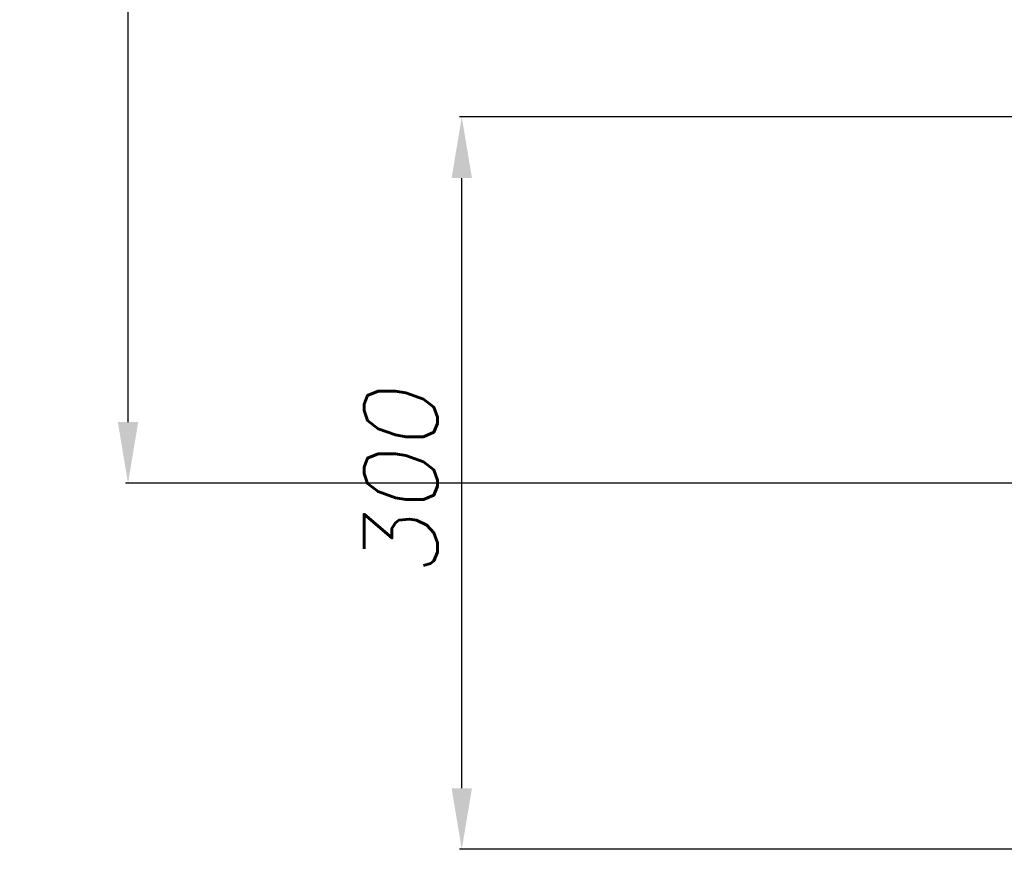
# Model space of a CAD drawing. Header units: millimetres. Extents: x 0 to 7560, y 0 to 5346.
# Tile 121 of 149: x 3343 to 3746, y 2020 to 2360. Entities that reach past the tile are written whole.
import ezdxf

# ---------------------------------------------------------------- set-up
doc = ezdxf.new("R2010")
doc.units = ezdxf.units.MM
doc.styles.add('ROMANS', font='romans.shx', dxfattribs={"oblique": 10, "bigfont": 'whgtxt.shx'})
doc.dimstyles.new('zeus', dxfattribs={"dimtxt": 30, "dimasz": 25, "dimexe": 1, "dimexo": 1, "dimgap": 10, "dimtad": 1, "dimdsep": 46, "dimtxsty": 'ROMANS', "dimcen": 0, "dimclrd": 1, "dimclre": 1, "dimclrt": 2, "dimazin": 2, "dimtfac": 1, "dimtmove": 0, "dimatfit": 3, "dimfxl": 1, "dimarcsym": 0})

# ---------------------------------------------------------------- blocks, each defined once
blk = doc.blocks.new('*D2344')
at = {"color": 1, "lineweight": -2, "ltscale": 0.3, "transparency": 16777216}
for p, q in [((3841.69, 2320.01), (3523.05, 2320.01)), ((3524.05, 2045.01), (3524.05, 2295.01)), ((3841.69, 2020.01), (3523.05, 2020.01))]:
    blk.add_line(p, q, dxfattribs=at)
at = {"color": 1, "ltscale": 0.3, "transparency": 16777216}
for points in [[(3519.88, 2295.01), (3528.21, 2295.01), (3524.05, 2320.01)], [(3519.88, 2045.01), (3528.21, 2045.01), (3524.05, 2020.01)]]:
    blk.add_solid(points, dxfattribs=at)
at = {"layer": 'Defpoints', "color": 0, "ltscale": 0.3, "transparency": 16777216}
for p in [(3524.05, 2320.01), (3842.69, 2320.01), (3842.69, 2020.01)]:
    blk.add_point(p, dxfattribs=at)
at = {"color": 2, "ltscale": 0.3, "transparency": 16777216, "insert": (3499.05, 2170.01), "char_height": 30, "attachment_point": 5, "rotation": 90, "style": 'ROMANS'}
blk.add_mtext('300', dxfattribs=at)
blk = doc.blocks.new('*D2347')
at = {"color": 1, "lineweight": -2, "ltscale": 0.3, "transparency": 16777216}
for p, q in [((4035.65, 3055.51), (3386.42, 3055.51)), ((3387.42, 2195.01), (3387.42, 3030.51)), ((3841.69, 2170.01), (3386.42, 2170.01))]:
    blk.add_line(p, q, dxfattribs=at)
at = {"color": 1, "ltscale": 0.3, "transparency": 16777216}
for points in [[(3383.25, 3030.51), (3391.58, 3030.51), (3387.42, 3055.51)], [(3383.25, 2195.01), (3391.58, 2195.01), (3387.42, 2170.01)]]:
    blk.add_solid(points, dxfattribs=at)
at = {"layer": 'Defpoints', "color": 0, "ltscale": 0.3, "transparency": 16777216}
for p in [(3387.42, 3055.51), (4036.65, 3055.51), (3842.69, 2170.01)]:
    blk.add_point(p, dxfattribs=at)
at = {"color": 2, "ltscale": 0.3, "transparency": 16777216, "insert": (3362.42, 2612.76), "char_height": 30, "attachment_point": 5, "rotation": 90, "style": 'ROMANS'}
blk.add_mtext('885.5', dxfattribs=at)

msp = doc.modelspace()

# ---------------------------------------------------------------- dimensions: what is measured, and where the dimension line sits
at = {"ltscale": 0.3}
dim = msp.add_linear_dim(base=(3387.416, 3055.507), p1=(3842.687, 2170.005), p2=(4036.645, 3055.507), angle=90, dimstyle='zeus', override={"dimdec": 2}, dxfattribs=at)
dim.commit()
dim.dimension.update_dxf_attribs({"geometry": '*D2347', "text_midpoint": (3362.416, 2612.756)})
dim = msp.add_linear_dim(base=(3524.045, 2320.005), p1=(3842.687, 2020.005), p2=(3842.687, 2320.005), angle=90, dimstyle='zeus', dxfattribs=at)
dim.commit()
dim.dimension.update_dxf_attribs({"geometry": '*D2344', "text_midpoint": (3499.045, 2170.005)})

doc.saveas('drawing.dxf')
